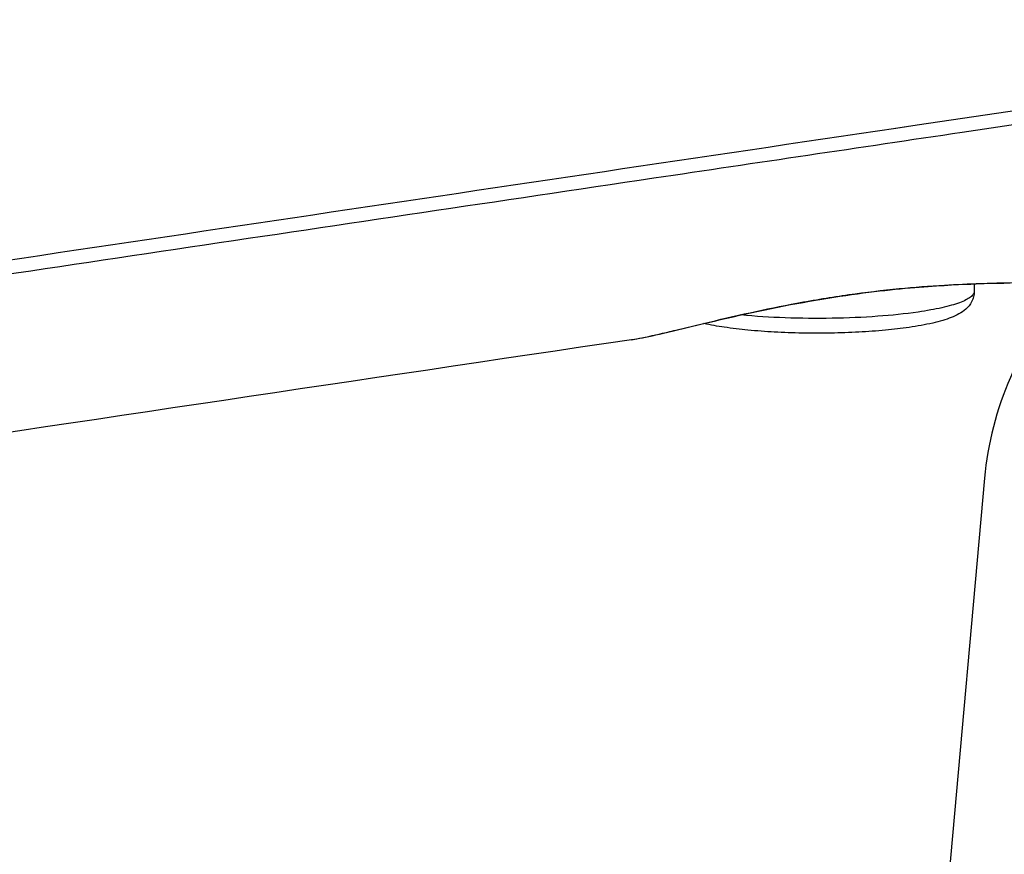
# Model space of a CAD drawing. Header units: millimetres. Extents: x 0 to 420, y -341 to 792.
# Tile 57 of 256: x 190.83 to 194.56, y 21.14 to 24.31. Entities that reach past the tile are written whole.
import ezdxf

# ---------------------------------------------------------------- set-up
doc = ezdxf.new("R2010")
doc.units = ezdxf.units.MM
doc.header["$LTSCALE"] = 23.1
doc.layers.get('0').update_dxf_attribs({"linetype": 'CONTINUOUS'})
doc.layers.add('02___PRT_ALL_AXES', color=7, linetype='CONTINUOUS')

msp = doc.modelspace()

# ---------------------------------------------------------------- linework, layer by layer
at = {"color": 7, "linetype": 'Continuous'}
for p, q in [((194.4012, 23.8828), (195.018, 23.9744)), ((194.1492, 23.8983), (194.2305, 23.9104)), ((194.1493, 23.8983), (194.2306, 23.9104)), ((194.3334, 23.3017), (194.3613, 23.3033)), ((194.3613, 23.3033), (194.3873, 23.3046)), ((194.3873, 23.3046), (194.4116, 23.3057)), ((194.4116, 23.3057), (194.4341, 23.3066)), ((194.4341, 23.3066), (194.4549, 23.3073)), ((194.4472, 23.307), (194.4472, 23.2797)), ((194.4549, 23.3073), (194.483, 23.3082)), ((194.5593, 23.3105), (194.5742, 23.3111)), ((193.3155, 23.132), (193.4203, 23.1573)), ((193.279, 23.1232), (193.2853, 23.1247)), ((193.148, 23.0956), (193.1502, 23.0959)), ((194.4862, 22.5703), (194.334, 20.8637))]:
    msp.add_line(p, q, dxfattribs=at)
for points in [[(193.4163, 23.1556), (193.4624, 23.1665), (193.4858, 23.172), (193.5094, 23.1774), (193.5333, 23.1829), (193.5572, 23.1883), (193.5813, 23.1936), (193.6055, 23.1989), (193.6297, 23.2041), (193.654, 23.2092), (193.6782, 23.2142), (193.7024, 23.2191), (193.7266, 23.2238), (193.7507, 23.2285), (193.7746, 23.233), (193.7985, 23.2373), (193.8222, 23.2416), (193.8458, 23.2456), (193.8691, 23.2496), (193.8923, 23.2533), (193.9152, 23.257), (193.9379, 23.2604), (193.9603, 23.2637), (193.9824, 23.2669), (194.0043, 23.2699), (194.0258, 23.2728), (194.047, 23.2755), (194.0679, 23.278), (194.0884, 23.2805), (194.1086, 23.2827), (194.1284, 23.2849), (194.1478, 23.2869), (194.1669, 23.2888), (194.1855, 23.2906), (194.2037, 23.2922), (194.2214, 23.2938), (194.2388, 23.2952), (194.2557, 23.2965), (194.2721, 23.2977), (194.2881, 23.2988), (194.3036, 23.2999), (194.3187, 23.3008), (194.3334, 23.3017)], [(194.483, 23.3082), (194.5224, 23.3094), (194.5593, 23.3105)], [(193.2857, 23.1243), (193.3074, 23.1295), (193.4163, 23.1556)], [(193.1502, 23.0959), (193.1591, 23.0973), (193.1686, 23.099), (193.1787, 23.1008), (193.1894, 23.1029), (193.2009, 23.1052), (193.213, 23.1078), (193.2259, 23.1106), (193.2396, 23.1137), (193.2541, 23.117), (193.2694, 23.1205), (193.2857, 23.1243)]]:
    msp.add_lwpolyline(points, dxfattribs=at)
for centre, radius, start, end in [((1342.9829, -7706.9427), 7816.6931, 98.40250875, 98.51710809), ((190.6632, 34.1112), 11.2951, 283.4237, 283.58107)]:
    msp.add_arc(centre, radius, start, end, dxfattribs=at)
for points, knots in [([(194.2306, 23.9104), (195.1481, 24.0467), (198.6971, 24.5734), (202.2464, 25.0977), (204.8784, 25.4846)], [0, 0, 0, 0, 0.258546, 1, 1, 1, 1]), ([(188.2632, 23.0213), (188.7527, 23.0944), (190.7146, 23.3873), (192.6767, 23.6795), (194.1493, 23.8983)], [0, 0, 0, 0, 0.249507, 1, 1, 1, 1]), ([(189.7171, 23.1854), (190.8887, 23.3602), (192.4501, 23.5928), (194.0115, 23.8249), (194.4012, 23.8828)], [0, 0, 0, 0, 0.750437, 1, 1, 1, 1]), ([(193.4203, 23.1573), (193.538, 23.1855), (193.7209, 23.2265), (193.9692, 23.2676), (194.1557, 23.2901), (194.3228, 23.3032), (194.4586, 23.3086), (194.5544, 23.3115), (194.6044, 23.312), (194.6215, 23.3146)], [0, 0, 0, 0, 0.298896, 0.46288, 0.621578, 0.762899, 0.877014, 0.957343, 1, 1, 1, 1]), ([(194.4472, 23.2797), (194.4472, 23.2726), (194.4454, 23.2587), (194.436, 23.2344), (194.4169, 23.2112), (194.3893, 23.1925), (194.3595, 23.1789), (194.3263, 23.1678), (194.2733, 23.1541), (194.2307, 23.1467), (194.2008, 23.1423)], [0, 0, 0, 0, 0.069689, 0.136386, 0.254061, 0.357959, 0.462061, 0.575519, 0.702407, 1, 1, 1, 1]), ([(194.4472, 23.2797), (194.4472, 23.2778), (194.4465, 23.2738), (194.4437, 23.268), (194.4391, 23.2624), (194.4301, 23.2545), (194.4141, 23.2451), (194.3898, 23.2349), (194.3592, 23.2252), (194.3226, 23.2161), (194.2805, 23.2077), (194.2505, 23.2028), (194.2347, 23.2005)], [0, 0, 0, 0, 0.02424, 0.050643, 0.08089, 0.11608, 0.203519, 0.315478, 0.452179, 0.612839, 0.796055, 1, 1, 1, 1]), ([(194.2347, 23.2005), (194.184, 23.1932), (194.0754, 23.1823), (193.9069, 23.1753), (193.7335, 23.1769), (193.6181, 23.184), (193.5624, 23.1894)], [0, 0, 0, 0, 0.227972, 0.485731, 0.750808, 1, 1, 1, 1]), ([(194.2008, 23.1423), (194.1707, 23.1379), (194.1072, 23.1306), (194.008, 23.1235), (193.903, 23.12), (193.796, 23.1201), (193.6912, 23.1238), (193.5924, 23.131), (193.5033, 23.1415), (193.4477, 23.1513), (193.4221, 23.157)], [0, 0, 0, 0, 0.116633, 0.245223, 0.381286, 0.519807, 0.655609, 0.783693, 0.899614, 1, 1, 1, 1]), ([(193.148, 23.0956), (193.1566, 23.0969), (193.2005, 23.1046), (193.244, 23.1149), (193.279, 23.1232)], [0, 0, 0, 0, 0.193857, 1, 1, 1, 1]), ([(194.6419, 23.0682), (194.6204, 23.0309), (194.5425, 22.8744), (194.4979, 22.7013), (194.4862, 22.5703)], [0, 0, 0, 0, 0.246788, 1, 1, 1, 1])]:
    msp.add_open_spline(points, degree=3, knots=knots, dxfattribs=at)
at = {"layer": '02___PRT_ALL_AXES', "color": 7, "linetype": 'Continuous'}
msp.add_open_spline([(193.148, 23.0956), (192.1176, 22.9423), (191.0872, 22.7888), (190.0569, 22.6351)], degree=3, dxfattribs=at)

doc.saveas('drawing.dxf')
